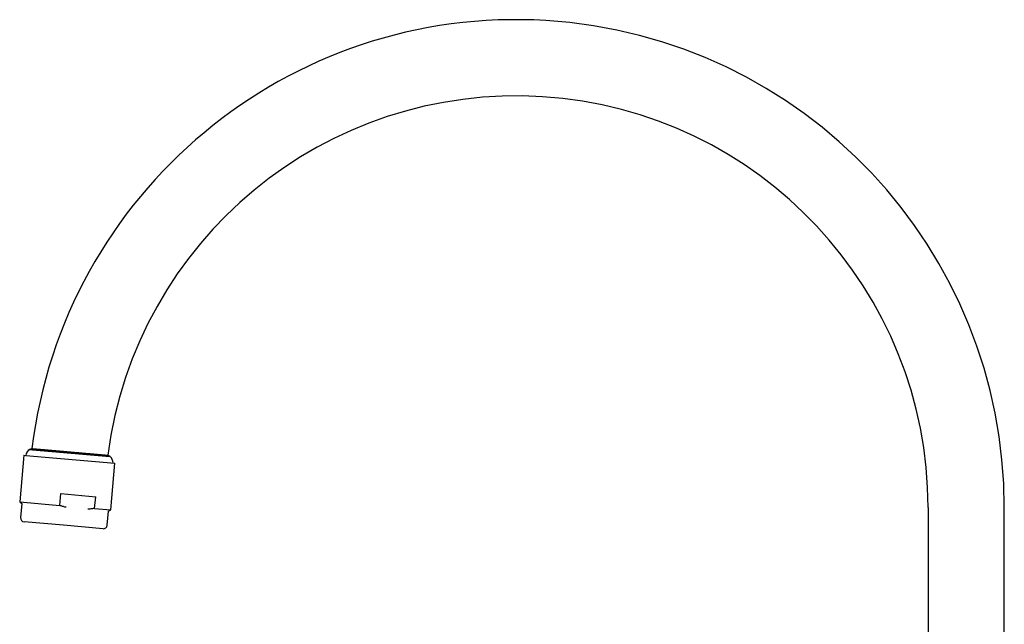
# Model space of a CAD drawing. Header units: millimetres. Extents: x 8 to 774, y 12 to 810.
# Tile 16 of 23: x 30 to 288, y 651 to 810. Entities that reach past the tile are written whole.
import ezdxf

# ---------------------------------------------------------------- set-up
doc = ezdxf.new("R2010")
doc.units = ezdxf.units.MM

msp = doc.modelspace()

# ---------------------------------------------------------------- linework, layer by layer
at = {"color": 7, "linetype": 'Continuous', "lineweight": 30}
for p, q in [((33.04, 697.56), (32.45, 697.32)), ((33.72, 697.51), (52.96, 695.82)), ((30.88, 695.83), (29.81, 683.57)), ((30.88, 695.83), (31.38, 695.79)), ((31.38, 695.79), (54.79, 693.74)), ((32.45, 697.32), (33.17, 697.25)), ((33.17, 697.25), (53.49, 695.48)), ((53.49, 695.48), (52.96, 695.82)), ((53.71, 681.48), (54.79, 693.74)), ((40.31, 682.65), (40.58, 685.75)), ((40.58, 685.75), (49.74, 684.95)), ((49.47, 681.85), (49.74, 684.95)), ((29.81, 683.57), (30.37, 683.17)), ((29.81, 683.57), (40.31, 682.65)), ((30.37, 683.17), (30.05, 679.45)), ((49.47, 681.85), (53.71, 681.48)), ((268.07, 682.08), (268.07, 570.08)), ((288.07, 570.08), (288.07, 682.08)), ((52.76, 677.47), (53.09, 681.19)), ((53.09, 681.19), (53.71, 681.48)), ((41.32, 677.46), (30.96, 678.37)), ((51.68, 676.56), (41.32, 677.46))]:
    msp.add_line(p, q, dxfattribs=at)
for centre, radius, start, end in [((160.07, 682.08), 128, 0, 173.049), ((160.07, 682.08), 108, 0, 172.6875), ((33.36, 695.54), 2, 117.0656, 172.7728), ((52.29, 693.88), 2, 357.2272, 52.9344), ((31.04, 679.37), 1, 175, 265), ((51.76, 677.55), 1, 265, 355)]:
    msp.add_arc(centre, radius, start, end, dxfattribs=at)
for points, knots in [([(33.02, 697.57), (33.02, 697.57), (33.02, 697.57), (33.03, 697.57), (33.05, 697.56), (33.08, 697.56), (33.11, 697.56), (33.14, 697.56), (33.18, 697.55), (33.22, 697.55), (33.26, 697.54), (33.31, 697.54), (33.36, 697.54), (33.42, 697.53), (33.49, 697.53), (33.57, 697.52), (33.66, 697.51), (33.77, 697.5), (33.88, 697.49), (34, 697.48), (34.11, 697.47), (34.22, 697.46), (34.33, 697.45), (34.43, 697.44), (34.54, 697.43), (34.66, 697.42), (34.77, 697.41), (34.89, 697.4), (35.03, 697.39), (35.18, 697.38), (35.36, 697.36), (35.54, 697.35), (35.73, 697.33), (35.93, 697.31), (36.11, 697.3), (36.29, 697.28), (36.45, 697.27), (36.61, 697.25), (36.77, 697.24), (36.94, 697.22), (37.11, 697.21), (37.27, 697.19), (37.46, 697.18), (37.68, 697.16), (37.92, 697.14), (38.16, 697.12), (38.41, 697.1), (38.66, 697.07), (38.89, 697.05), (39.11, 697.03), (39.31, 697.02), (39.51, 697), (39.71, 696.98), (39.9, 696.96), (40.1, 696.95), (40.3, 696.93), (40.52, 696.91), (40.77, 696.89), (41.04, 696.86), (41.32, 696.84), (41.6, 696.82), (41.87, 696.79), (42.13, 696.77), (42.37, 696.75), (42.58, 696.73), (42.8, 696.71), (43.01, 696.69), (43.22, 696.67), (43.42, 696.66), (43.63, 696.64), (43.86, 696.62), (44.11, 696.6), (44.39, 696.57), (44.67, 696.55), (44.94, 696.52), (45.22, 696.5), (45.47, 696.48), (45.7, 696.46), (45.9, 696.44), (46.11, 696.42), (46.31, 696.4), (46.5, 696.39), (46.7, 696.37), (46.89, 696.35), (47.1, 696.33), (47.33, 696.31), (47.58, 696.29), (47.83, 696.27), (48.07, 696.25), (48.31, 696.23), (48.53, 696.21), (48.72, 696.19), (48.9, 696.18), (49.07, 696.16), (49.23, 696.15), (49.4, 696.13), (49.55, 696.12), (49.71, 696.11), (49.87, 696.09), (50.06, 696.08), (50.25, 696.06), (50.44, 696.04), (50.62, 696.03), (50.8, 696.01), (50.96, 696), (51.1, 695.98), (51.22, 695.97), (51.34, 695.96), (51.45, 695.95), (51.56, 695.94), (51.67, 695.93), (51.77, 695.93), (51.87, 695.92), (51.99, 695.91), (52.1, 695.9), (52.21, 695.89), (52.31, 695.88), (52.41, 695.87), (52.49, 695.86), (52.56, 695.86), (52.62, 695.85), (52.67, 695.85), (52.72, 695.84), (52.76, 695.84), (52.8, 695.84), (52.83, 695.83), (52.87, 695.83), (52.9, 695.83), (52.92, 695.82), (52.94, 695.82), (52.95, 695.82), (52.95, 695.82), (52.95, 695.82)], [0, 0, 0, 0, 0.008272, 0.01718, 0.026152, 0.035126, 0.044098, 0.050919, 0.05774, 0.064574, 0.071408, 0.077989, 0.08457, 0.091163, 0.097755, 0.106662, 0.115571, 0.124478, 0.133449, 0.142421, 0.151392, 0.158212, 0.165032, 0.171865, 0.178698, 0.185281, 0.191864, 0.198458, 0.205051, 0.21396, 0.222871, 0.23178, 0.240753, 0.249727, 0.2587, 0.265522, 0.272343, 0.279178, 0.286012, 0.292598, 0.299184, 0.305781, 0.312378, 0.321292, 0.330207, 0.33912, 0.348098, 0.357076, 0.366053, 0.372879, 0.379704, 0.386541, 0.393379, 0.399969, 0.406559, 0.41316, 0.419761, 0.42868, 0.437601, 0.44652, 0.455502, 0.464487, 0.473469, 0.480298, 0.487128, 0.49397, 0.500811, 0.507404, 0.513997, 0.520602, 0.527206, 0.536129, 0.545054, 0.553977, 0.562964, 0.571952, 0.580939, 0.587772, 0.594604, 0.60145, 0.608295, 0.614889, 0.621482, 0.628087, 0.634692, 0.643616, 0.652542, 0.661466, 0.670454, 0.679444, 0.688432, 0.695266, 0.702099, 0.708945, 0.715792, 0.722383, 0.728974, 0.735577, 0.74218, 0.751101, 0.760024, 0.768945, 0.77793, 0.786916, 0.795901, 0.802732, 0.809564, 0.816408, 0.823252, 0.829839, 0.836425, 0.843023, 0.849622, 0.858536, 0.867453, 0.876368, 0.885347, 0.894327, 0.903306, 0.910132, 0.916959, 0.923798, 0.930637, 0.937219, 0.943801, 0.950395, 0.956988, 0.965897, 0.974807, 0.983715, 0.992687, 1, 1, 1, 1]), ([(42, 682.16), (41.95, 682.17), (41.77, 682.21), (41.46, 682.3), (41.07, 682.41), (40.69, 682.53), (40.44, 682.61), (40.31, 682.65)], [0, 0, 0, 0, 0.091574, 0.318543, 0.545512, 0.772756, 1, 1, 1, 1]), ([(49.47, 681.85), (49.37, 681.84), (49.11, 681.8), (48.7, 681.75), (48.22, 681.7), (47.9, 681.67), (47.73, 681.66), (47.72, 681.66)], [0, 0, 0, 0, 0.17029, 0.441063, 0.711862, 0.982628, 1, 1, 1, 1])]:
    msp.add_open_spline(points, degree=3, knots=knots, dxfattribs=at)

doc.saveas('drawing.dxf')
